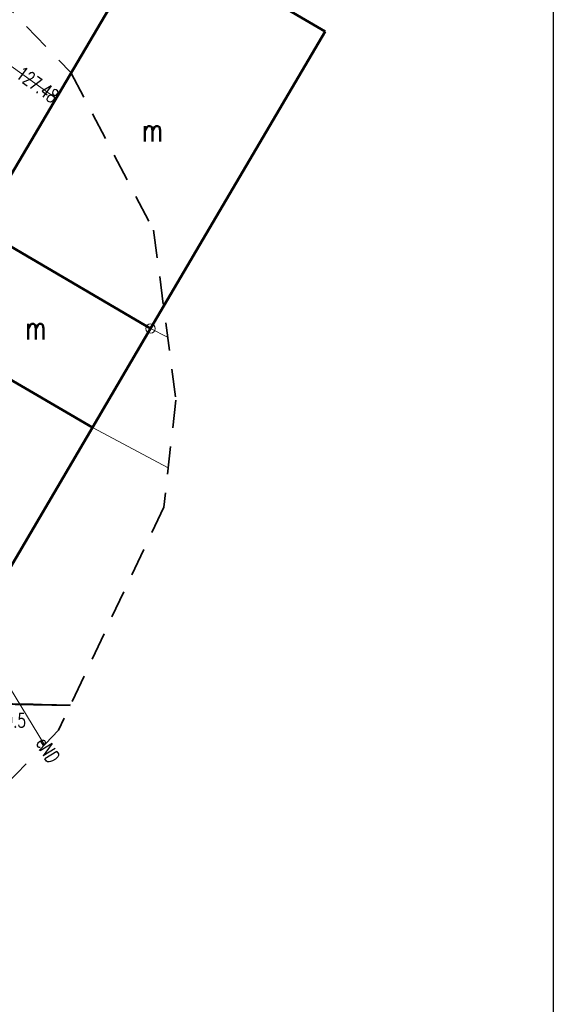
# Model space of a CAD drawing. Header units: metres. Extents: x 7471162 to 7473271, y 5962027 to 5964034.
# Tile 21 of 75: x 7471526 to 7471555, y 5963858 to 5963911. Entities that reach past the tile are written whole.
import ezdxf
from ezdxf.enums import TextEntityAlignment as Align

# ---------------------------------------------------------------- set-up
doc = ezdxf.new("R2010")
doc.units = ezdxf.units.M
doc.header["$MEASUREMENT"] = 0
for name, pattern in [('2_KTOK05_01', [7.5, 7.5]), ('3_EGBB01', [0]), ('4', [2.5, 1.5, -1]), ('4_1', [0]), ('4_SUPE_01', [0]), ('4_SUPW_01', [0]), ('GDE', [0]), ('GUK', [2, 1.5, -0.5])]:
    doc.linetypes.add(name, pattern=pattern)
doc.layers.get('0').update_dxf_attribs({"color": 250, "linetype": 'CONTINUOUS', "lineweight": 100})
doc.layers.add('A_ramka', color=1, linetype='CONTINUOUS', lineweight=60, plot=False)
for name, color, linetype, lineweight in [('Dzialki', 7, 'GDE', 18), ('EGBB_E_T_0', 7, 'CONTINUOUS', 25), ('EGBB_L_0', 34, '3_EGBB01', 50), ('Kontury', 90, 'GUK', 18), ('KTOK_L_4', 7, '2_KTOK05_01', 35), ('LINIE_L_1', 90, '4', 35), ('Punkty', 7, 'CONTINUOUS', 18), ('RTPW_T_0', 7, 'CONTINUOUS', 15), ('SUPE_E_T_3', 1, 'CONTINUOUS', 15), ('SUPE_L_3', 1, '4_SUPE_01', 18), ('SUPW_L_0', 5, '4_SUPW_01', 18), ('SUTW_T_0', 5, 'CONTINUOUS', 18)]:
    doc.layers.add(name, color=color, linetype=linetype, lineweight=lineweight)
doc.styles.get("Standard").update_dxf_attribs({"font": 'Simplex.SHX', "width": 0.75})

# ---------------------------------------------------------------- blocks, each defined once
blk = doc.blocks.new('GRO')
at = {"linetype": 'Continuous'}
blk.add_circle((0, 0), 0.045, dxfattribs=at)
blk = doc.blocks.new('GRT')
at = {"linetype": 'Continuous'}
blk.add_circle((0, 0), 0.25, dxfattribs=at)
blk = doc.blocks.new('4_SUPS01_05')
at = {"linetype": 'Continuous'}
blk.add_circle((0, 0), 0.0625, dxfattribs=at)

msp = doc.modelspace()

# ---------------------------------------------------------------- linework, layer by layer
at = {"layer": 'A_ramka', "linetype": 'Continuous', "lineweight": 30}
msp.add_lwpolyline([(7471163.679, 5963811.211), (7471554.852, 5963811.211), (7471554.852, 5964013.282), (7471163.679, 5964013.282)], close=True, dxfattribs=at)
at = {"layer": 'Dzialki'}
for p, q in [((7471533.25, 5963894.24), (7471524.07, 5963899.61)), ((7471530.13, 5963888.94), (7471520.93, 5963894.32)), ((7471534.166, 5963893.785), (7471533.25, 5963894.24)), ((7471534.197, 5963886.776), (7471530.13, 5963888.94)), ((7471518.82, 5963874.31), (7471528.959, 5963874.08))]:
    msp.add_line(p, q, dxfattribs=at)
at = {"layer": 'EGBB_L_0', "linetype": '3_EGBB01'}
for p, q in [((7471533.474, 5963915.524), (7471524.074, 5963899.614)), ((7471542.613, 5963910.145), (7471533.474, 5963915.524)), ((7471533.253, 5963894.238), (7471542.613, 5963910.145)), ((7471533.253, 5963894.238), (7471524.074, 5963899.614)), ((7471530.13, 5963888.935), (7471520.931, 5963894.321)), ((7471530.13, 5963888.935), (7471533.253, 5963894.238)), ((7471523.784, 5963878.138), (7471530.13, 5963888.935))]:
    msp.add_line(p, q, dxfattribs=at)
at = {"layer": 'Kontury'}
msp.add_line((7471528.959, 5963874.08), (7471518.82, 5963874.31), dxfattribs=at)
at = {"layer": 'KTOK_L_4', "linetype": '2_KTOK05_01'}
msp.add_line((7471518.8, 5963874.219), (7471528.942, 5963874.044), dxfattribs=at)
at = {"layer": 'LINIE_L_1', "linetype": '4'}
for p, q in [((7471523.124, 5963914.023), (7471528.975, 5963907.956)), ((7471528.975, 5963907.956), (7471533.416, 5963899.506)), ((7471533.416, 5963899.506), (7471534.608, 5963890.406)), ((7471534.608, 5963890.406), (7471533.958, 5963884.664)), ((7471533.958, 5963884.664), (7471528.317, 5963872.721)), ((7471528.317, 5963872.721), (7471522.358, 5963866.546))]:
    msp.add_line(p, q, dxfattribs=at)
at = {"layer": 'SUPE_L_3', "linetype": '4_SUPE_01'}
msp.add_line((7471523.784, 5963878.138), (7471527.566, 5963871.943), dxfattribs=at)
at = {"layer": 'SUPW_L_0', "linetype": '4_SUPW_01'}
msp.add_line((7471514.595, 5963916.264), (7471528.184, 5963906.571), dxfattribs=at)
at = {"layer": 'SUPW_L_0', "linetype": '4_1'}
msp.add_line((7471514.595, 5963916.264), (7471528.184, 5963906.571), dxfattribs=at)

# ---------------------------------------------------------------- block references
at = {"layer": 'Punkty'}
for name, p in [('GRT', (7471533.25, 5963894.24)), ('GRO', (7471530.13, 5963888.94))]:
    msp.add_blockref(name, p, dxfattribs=at)
at = {"layer": 'SUTW_T_0'}
msp.add_blockref('4_SUPS01_05', (7471528.184, 5963906.571), dxfattribs=at)

# ---------------------------------------------------------------- texts
at = {"layer": 'EGBB_E_T_0', "width": 0.7}
for p in [(7471533.353, 5963904.88), (7471527.097, 5963894.277)]:
    msp.add_text('m', height=1.25, dxfattribs=at).set_placement(p, align=Align.MIDDLE)
at = {"layer": 'RTPW_T_0', "width": 0.7}
msp.add_text('129.5', height=0.75, dxfattribs=at).set_placement((7471524.537, 5963872.86))
at = {"layer": 'SUPE_E_T_3', "width": 0.7}
msp.add_text('eND', height=0.75, rotation=301.4023, dxfattribs=at).set_placement((7471527.746, 5963871.649), align=Align.MIDDLE)
at = {"layer": 'SUTW_T_0', "width": 0.7}
msp.add_text('127.48', height=0.75, rotation=323.7399, dxfattribs=at).set_placement((7471528.184, 5963906.571), align=Align.MIDDLE_RIGHT)

doc.saveas('drawing.dxf')
